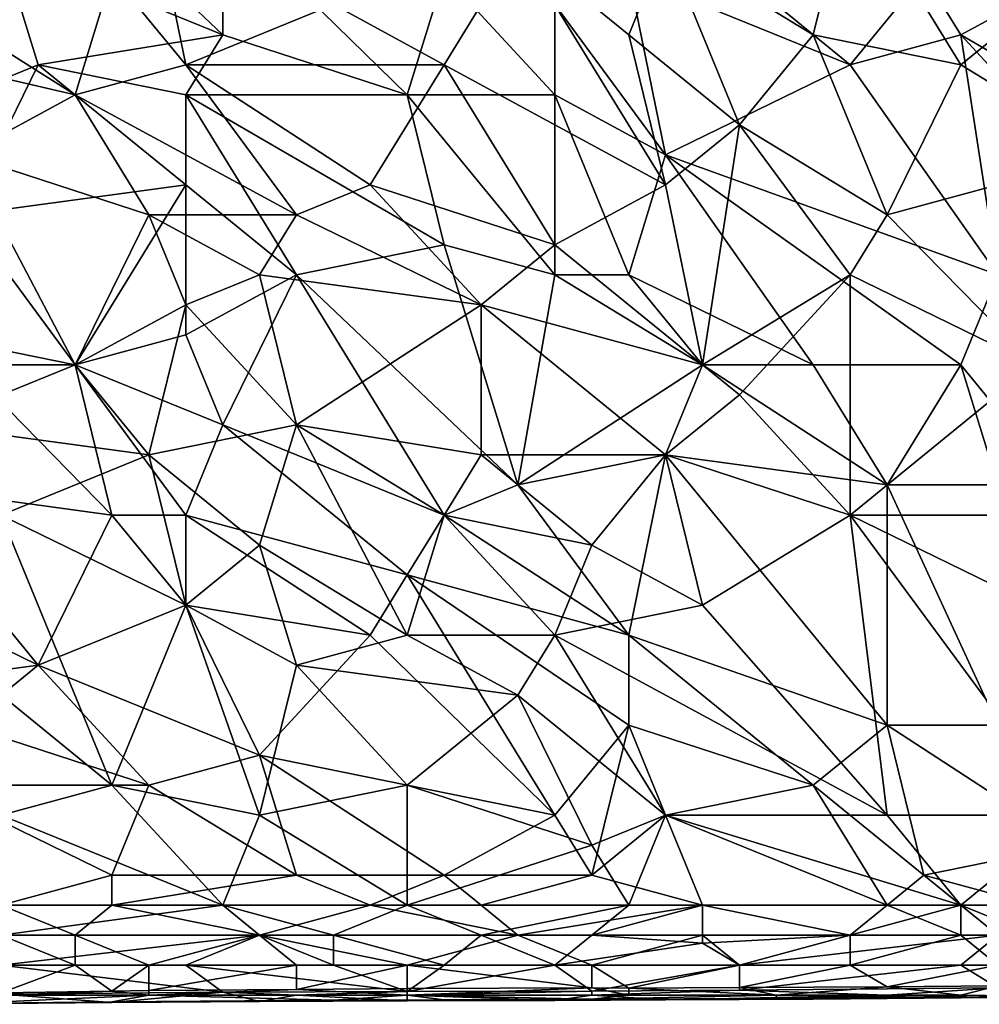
# Model space of a CAD drawing. Extents: x -0.7 to 0.7, y -0.35 to 0.35.
# Tile 108 of 226: x -0.09 to 0.01, y -0.35 to -0.25. Entities that reach past the tile are written whole.
import ezdxf

# ---------------------------------------------------------------- set-up
doc = ezdxf.new("R2010")
doc.units = 0

msp = doc.modelspace()

# ---------------------------------------------------------------- linework, layer by layer
for points in [[(-0.06488, -0.24963, 0.4371), (-0.06488, -0.2372, 0.4371), (-0.0878, -0.22788, 0.43711)], [(-0.0878, -0.24031, 0.43709), (-0.06488, -0.24963, 0.4371), (-0.0878, -0.22788, 0.43711)], [(-0.08016, -0.25585, 0.41241), (-0.11453, -0.23409, 0.4124), (-0.07634, -0.24342, 0.41241)], [(-0.10689, -0.24963, 0.4124), (-0.11453, -0.23409, 0.4124), (-0.08016, -0.25585, 0.41241)], [(-0.0687, -0.25274, 0.4124), (-0.07634, -0.24342, 0.41241), (-0.07252, -0.23409, 0.41241)], [(-0.0687, -0.25274, 0.4124), (-0.07252, -0.23409, 0.41241), (-0.05343, -0.24652, 0.4124)], [(-0.00379, -0.24963, 0.41245), (-0.01906, -0.24031, 0.41243), (0.00003, -0.23409, 0.41243)], [(0.01149, -0.25274, 0.41243), (-0.00379, -0.24963, 0.41245), (0.00003, -0.23409, 0.41243)], [(0.01149, -0.25274, 0.41243), (0.00003, -0.23409, 0.41243), (0.02294, -0.24342, 0.41243)], [(-0.04579, -0.25585, 0.43708), (-0.04197, -0.24342, 0.43709), (-0.06488, -0.2372, 0.4371)], [(-0.06488, -0.24963, 0.4371), (-0.04579, -0.25585, 0.43708), (-0.06488, -0.2372, 0.4371)], [(-0.09161, -0.25585, 0.43709), (-0.08398, -0.25274, 0.43711), (-0.0878, -0.24031, 0.43709)], [(-0.08398, -0.25274, 0.43711), (-0.06488, -0.24963, 0.4371), (-0.0878, -0.24031, 0.43709)], [(-0.04197, -0.25274, 0.41241), (-0.05343, -0.24652, 0.4124), (-0.03434, -0.24031, 0.41241)], [(-0.04197, -0.25274, 0.41241), (-0.03434, -0.24031, 0.41241), (-0.01906, -0.26517, 0.41244)], [(-0.02288, -0.24963, 0.41243), (-0.03434, -0.24031, 0.41241), (-0.01906, -0.24031, 0.41243)], [(-0.01906, -0.26517, 0.41244), (-0.03434, -0.24031, 0.41241), (-0.02288, -0.24963, 0.41243)], [(-0.02288, -0.24963, 0.41243), (-0.01906, -0.24031, 0.41243), (-0.01142, -0.25895, 0.41243)], [(-0.01142, -0.25895, 0.41243), (-0.01906, -0.24031, 0.41243), (-0.00379, -0.24963, 0.41245)], [(-0.08016, -0.25585, 0.41241), (-0.07634, -0.24342, 0.41241), (-0.0687, -0.25274, 0.4124)], [(-0.04579, -0.25585, 0.43708), (-0.03052, -0.25585, 0.4371), (-0.04197, -0.24342, 0.43709)], [(-0.04197, -0.24342, 0.43709), (-0.03052, -0.25585, 0.4371), (-0.03052, -0.24652, 0.4371)], [(-0.01906, -0.26206, 0.43707), (-0.02288, -0.24342, 0.43709), (-0.03052, -0.24652, 0.4371)], [(0.00003, -0.25274, 0.43707), (-0.00761, -0.24652, 0.43707), (-0.02288, -0.24342, 0.43709)], [(-0.01906, -0.26206, 0.43707), (0.00003, -0.25274, 0.43707), (-0.02288, -0.24342, 0.43709)], [(0.00003, -0.25274, 0.43707), (0.00767, -0.24342, 0.43709), (-0.00761, -0.24652, 0.43707)], [(0.00003, -0.25274, 0.43707), (0.01149, -0.24963, 0.43707), (0.00767, -0.24342, 0.43709)], [(0.01149, -0.24963, 0.43707), (0.02294, -0.24342, 0.43707), (0.00767, -0.24342, 0.43709)], [(0.02676, -0.26206, 0.41244), (0.01149, -0.25274, 0.41243), (0.02294, -0.24342, 0.41243)], [(0.03822, -0.26517, 0.43708), (0.02294, -0.24342, 0.43707), (0.01149, -0.24963, 0.43707)], [(-0.0687, -0.25274, 0.4124), (-0.05343, -0.24652, 0.4124), (-0.04197, -0.25274, 0.41241)], [(-0.01906, -0.26206, 0.43707), (-0.03052, -0.24652, 0.4371), (-0.03052, -0.25585, 0.4371)], [(-0.09161, -0.26206, 0.41241), (-0.10689, -0.24963, 0.4124), (-0.08016, -0.25585, 0.41241)], [(-0.08398, -0.25274, 0.43711), (-0.0687, -0.25585, 0.43711), (-0.06488, -0.24963, 0.4371)], [(-0.0687, -0.25585, 0.43711), (-0.04579, -0.25585, 0.43708), (-0.06488, -0.24963, 0.4371)], [(-0.01906, -0.26517, 0.41244), (-0.02288, -0.24963, 0.41243), (-0.01142, -0.25895, 0.41243)], [(0.00385, -0.26827, 0.41242), (-0.01142, -0.25895, 0.41243), (-0.00379, -0.24963, 0.41245)], [(0.00385, -0.26827, 0.41242), (-0.00379, -0.24963, 0.41245), (0.01149, -0.25274, 0.41243)], [(0.01531, -0.27449, 0.43708), (0.01149, -0.24963, 0.43707), (0.00003, -0.25274, 0.43707)], [(0.0344, -0.27449, 0.43707), (0.03822, -0.26517, 0.43708), (0.01149, -0.24963, 0.43707)], [(0.01531, -0.27449, 0.43708), (0.0344, -0.27449, 0.43707), (0.01149, -0.24963, 0.43707)], [(-0.09161, -0.26827, 0.43709), (-0.0687, -0.26517, 0.43709), (-0.08398, -0.25274, 0.43711)], [(-0.09161, -0.26827, 0.43709), (-0.08398, -0.25274, 0.43711), (-0.09161, -0.25585, 0.43709)], [(-0.0687, -0.26517, 0.43709), (-0.0687, -0.25585, 0.43711), (-0.08398, -0.25274, 0.43711)], [(-0.08016, -0.25585, 0.41241), (-0.0687, -0.25274, 0.4124), (-0.05725, -0.26827, 0.4124)], [(-0.05725, -0.26827, 0.4124), (-0.0687, -0.25274, 0.4124), (-0.04961, -0.26517, 0.41239)], [(-0.04961, -0.26517, 0.41239), (-0.0687, -0.25274, 0.4124), (-0.04197, -0.25274, 0.41241)], [(-0.03052, -0.27138, 0.41242), (-0.04961, -0.26517, 0.41239), (-0.04197, -0.25274, 0.41241)], [(-0.03052, -0.27138, 0.41242), (-0.04197, -0.25274, 0.41241), (-0.01906, -0.26517, 0.41244)], [(-0.01906, -0.26206, 0.43707), (0.01531, -0.27449, 0.43708), (0.00003, -0.25274, 0.43707)], [(0.00385, -0.26827, 0.41242), (0.01149, -0.25274, 0.41243), (0.02676, -0.26206, 0.41244)], [(-0.07252, -0.26827, 0.4124), (-0.09161, -0.26206, 0.41241), (-0.08016, -0.25585, 0.41241)], [(-0.07252, -0.26827, 0.4124), (-0.08016, -0.25585, 0.41241), (-0.05725, -0.26827, 0.4124)], [(-0.04197, -0.27138, 0.43707), (-0.04579, -0.25585, 0.43708), (-0.0687, -0.25585, 0.43711)], [(-0.05725, -0.27449, 0.43707), (-0.0687, -0.25585, 0.43711), (-0.0687, -0.26517, 0.43709)], [(-0.05725, -0.27449, 0.43707), (-0.04197, -0.27138, 0.43707), (-0.0687, -0.25585, 0.43711)], [(-0.03052, -0.27449, 0.43707), (-0.03052, -0.25585, 0.4371), (-0.04579, -0.25585, 0.43708)], [(-0.04197, -0.27138, 0.43707), (-0.03052, -0.27449, 0.43707), (-0.04579, -0.25585, 0.43708)], [(-0.02288, -0.27449, 0.43707), (-0.01906, -0.26206, 0.43707), (-0.03052, -0.25585, 0.4371)], [(-0.03052, -0.27449, 0.43707), (-0.02288, -0.27449, 0.43707), (-0.03052, -0.25585, 0.4371)], [(-0.01524, -0.28381, 0.4124), (-0.01906, -0.26517, 0.41244), (-0.01142, -0.25895, 0.41243)], [(0.00003, -0.27449, 0.41243), (-0.01524, -0.28381, 0.4124), (-0.01142, -0.25895, 0.41243)], [(0.00003, -0.27449, 0.41243), (-0.01142, -0.25895, 0.41243), (0.00385, -0.26827, 0.41242)], [(-0.11071, -0.2776, 0.4124), (-0.09161, -0.26206, 0.41241), (-0.08016, -0.28381, 0.41242)], [(-0.07252, -0.26827, 0.4124), (-0.08016, -0.28381, 0.41242), (-0.09161, -0.26206, 0.41241)], [(-0.02288, -0.27449, 0.43707), (-0.00379, -0.28381, 0.43706), (-0.01906, -0.26206, 0.43707)], [(0.01149, -0.28381, 0.43707), (0.01531, -0.27449, 0.43708), (-0.01906, -0.26206, 0.43707)], [(-0.00379, -0.28381, 0.43706), (0.01149, -0.28381, 0.43707), (-0.01906, -0.26206, 0.43707)], [(0.01912, -0.28381, 0.41241), (0.00385, -0.26827, 0.41242), (0.02676, -0.26206, 0.41244)], [(-0.08016, -0.28381, 0.43706), (-0.0687, -0.26517, 0.43709), (-0.09161, -0.26827, 0.43709)], [(-0.0687, -0.2807, 0.43708), (-0.0687, -0.26517, 0.43709), (-0.08016, -0.28381, 0.43706)], [(-0.0687, -0.2807, 0.43708), (-0.05725, -0.27449, 0.43707), (-0.0687, -0.26517, 0.43709)], [(-0.03815, -0.2776, 0.41242), (-0.05725, -0.26827, 0.4124), (-0.04961, -0.26517, 0.41239)], [(-0.03815, -0.2776, 0.41242), (-0.04961, -0.26517, 0.41239), (-0.03052, -0.27138, 0.41242)], [(-0.03052, -0.27138, 0.41242), (-0.01906, -0.26517, 0.41244), (-0.01524, -0.28381, 0.4124)], [(-0.09161, -0.28381, 0.43707), (-0.08016, -0.28381, 0.43706), (-0.09161, -0.26827, 0.43709)], [(-0.08016, -0.28381, 0.41242), (-0.07252, -0.26827, 0.4124), (-0.0687, -0.2776, 0.4124)], [(-0.06107, -0.27449, 0.41241), (-0.07252, -0.26827, 0.4124), (-0.05725, -0.26827, 0.4124)], [(-0.0687, -0.2776, 0.4124), (-0.07252, -0.26827, 0.4124), (-0.06107, -0.27449, 0.41241)], [(-0.06107, -0.27449, 0.41241), (-0.05725, -0.26827, 0.4124), (-0.03815, -0.2776, 0.41242)], [(0.00003, -0.27449, 0.41243), (0.00385, -0.26827, 0.41242), (0.01912, -0.28381, 0.41241)], [(-0.05725, -0.27449, 0.43707), (-0.03434, -0.29624, 0.43707), (-0.04197, -0.27138, 0.43707)], [(-0.03434, -0.29624, 0.43707), (-0.03052, -0.27449, 0.43707), (-0.04197, -0.27138, 0.43707)], [(-0.03815, -0.2776, 0.41242), (-0.03052, -0.27138, 0.41242), (-0.01524, -0.28381, 0.4124)], [(-0.05725, -0.29003, 0.41242), (-0.0687, -0.2776, 0.4124), (-0.06107, -0.27449, 0.41241)], [(-0.06488, -0.29003, 0.43708), (-0.05725, -0.27449, 0.43707), (-0.0687, -0.2807, 0.43708)], [(-0.06488, -0.29003, 0.43708), (-0.04197, -0.29935, 0.43707), (-0.05725, -0.27449, 0.43707)], [(-0.05725, -0.29003, 0.41242), (-0.06107, -0.27449, 0.41241), (-0.03815, -0.2776, 0.41242)], [(-0.03434, -0.29624, 0.43707), (-0.05725, -0.27449, 0.43707), (-0.04197, -0.29935, 0.43707)], [(-0.03434, -0.29624, 0.43707), (-0.01524, -0.28381, 0.43708), (-0.03052, -0.27449, 0.43707)], [(-0.01524, -0.28381, 0.43708), (-0.02288, -0.27449, 0.43707), (-0.03052, -0.27449, 0.43707)], [(-0.01524, -0.28381, 0.43708), (-0.00379, -0.28381, 0.43706), (-0.02288, -0.27449, 0.43707)], [(-0.01142, -0.28692, 0.4124), (-0.01524, -0.28381, 0.4124), (0.00003, -0.27449, 0.41243)], [(0.00003, -0.29935, 0.41239), (-0.01142, -0.28692, 0.4124), (0.00003, -0.27449, 0.41243)], [(0.00003, -0.29935, 0.41239), (0.00003, -0.27449, 0.41243), (0.01912, -0.28381, 0.41241)], [(0.01149, -0.28381, 0.43707), (0.01912, -0.29313, 0.43707), (0.01531, -0.27449, 0.43708)], [(-0.09543, -0.29003, 0.41239), (-0.11071, -0.2776, 0.4124), (-0.08016, -0.28381, 0.41242)], [(-0.07252, -0.29313, 0.41241), (-0.08016, -0.28381, 0.41242), (-0.0687, -0.2776, 0.4124)], [(-0.07252, -0.29313, 0.41241), (-0.0687, -0.2776, 0.4124), (-0.05725, -0.29003, 0.41242)], [(-0.05725, -0.29003, 0.41242), (-0.03815, -0.2776, 0.41242), (-0.03815, -0.29313, 0.41241)], [(-0.01906, -0.29313, 0.4124), (-0.03815, -0.2776, 0.41242), (-0.01524, -0.28381, 0.4124)], [(-0.03815, -0.29313, 0.41241), (-0.03815, -0.2776, 0.41242), (-0.01906, -0.29313, 0.4124)], [(-0.06488, -0.29003, 0.43708), (-0.0687, -0.2807, 0.43708), (-0.08016, -0.28381, 0.43706)], [(-0.07634, -0.29935, 0.43707), (-0.09161, -0.28381, 0.43707), (-0.09925, -0.29624, 0.4371)], [(-0.07252, -0.29313, 0.41241), (-0.09543, -0.29003, 0.41239), (-0.08016, -0.28381, 0.41242)], [(-0.07634, -0.29935, 0.43707), (-0.08016, -0.28381, 0.43706), (-0.09161, -0.28381, 0.43707)], [(-0.0687, -0.29935, 0.43707), (-0.06488, -0.29003, 0.43708), (-0.08016, -0.28381, 0.43706)], [(-0.0687, -0.29935, 0.43707), (-0.08016, -0.28381, 0.43706), (-0.07634, -0.29935, 0.43707)], [(-0.03434, -0.29624, 0.43707), (-0.01906, -0.29313, 0.43708), (-0.01524, -0.28381, 0.43708)], [(-0.01906, -0.29313, 0.4124), (-0.01524, -0.28381, 0.4124), (-0.01142, -0.28692, 0.4124)], [(-0.01906, -0.29313, 0.43708), (0.00385, -0.29624, 0.43709), (-0.01524, -0.28381, 0.43708)], [(0.00385, -0.29624, 0.43709), (-0.00379, -0.28381, 0.43706), (-0.01524, -0.28381, 0.43708)], [(0.00385, -0.29624, 0.43709), (0.01149, -0.28381, 0.43707), (-0.00379, -0.28381, 0.43706)], [(0.00003, -0.29935, 0.41239), (0.01912, -0.28381, 0.41241), (0.03058, -0.29935, 0.4124)], [(0.01531, -0.29624, 0.43708), (0.01149, -0.28381, 0.43707), (0.00385, -0.29624, 0.43709)], [(0.01531, -0.29624, 0.43708), (0.01912, -0.29313, 0.43707), (0.01149, -0.28381, 0.43707)], [(0.00003, -0.29935, 0.41239), (-0.01906, -0.29313, 0.4124), (-0.01142, -0.28692, 0.4124)], [(-0.0878, -0.29935, 0.41241), (-0.09543, -0.29003, 0.41239), (-0.07252, -0.29313, 0.41241)], [(-0.07252, -0.29313, 0.41241), (-0.05725, -0.29003, 0.41242), (-0.06107, -0.30246, 0.41238)], [(-0.0687, -0.29935, 0.43707), (-0.04579, -0.30556, 0.43709), (-0.06488, -0.29003, 0.43708)], [(-0.04579, -0.30556, 0.43709), (-0.04197, -0.29935, 0.43707), (-0.06488, -0.29003, 0.43708)], [(-0.06107, -0.30246, 0.41238), (-0.05725, -0.29003, 0.41242), (-0.04579, -0.31178, 0.41237)], [(-0.04197, -0.29935, 0.41238), (-0.05725, -0.29003, 0.41242), (-0.03815, -0.29313, 0.41241)], [(-0.04579, -0.31178, 0.41237), (-0.05725, -0.29003, 0.41242), (-0.04197, -0.29935, 0.41238)], [(-0.0878, -0.29935, 0.41241), (-0.07252, -0.29313, 0.41241), (-0.0687, -0.30867, 0.41237)], [(-0.0687, -0.30867, 0.41237), (-0.07252, -0.29313, 0.41241), (-0.06107, -0.30246, 0.41238)], [(-0.04197, -0.29935, 0.41238), (-0.03815, -0.29313, 0.41241), (-0.0267, -0.30246, 0.41238)], [(-0.0267, -0.30246, 0.41238), (-0.03815, -0.29313, 0.41241), (-0.01906, -0.29313, 0.4124)], [(-0.02288, -0.31178, 0.43708), (-0.01906, -0.29313, 0.43708), (-0.03434, -0.29624, 0.43707)], [(-0.01524, -0.30867, 0.41238), (-0.0267, -0.30246, 0.41238), (-0.01906, -0.29313, 0.4124)], [(-0.02288, -0.31178, 0.43708), (0.00385, -0.3211, 0.4371), (-0.01906, -0.29313, 0.43708)], [(0.00385, -0.3211, 0.4371), (0.00385, -0.29624, 0.43709), (-0.01906, -0.29313, 0.43708)], [(-0.01524, -0.30867, 0.41238), (-0.01906, -0.29313, 0.4124), (0.00003, -0.29935, 0.41239)], [(-0.10307, -0.30556, 0.43707), (-0.08398, -0.31488, 0.43707), (-0.09925, -0.29624, 0.4371)], [(-0.09925, -0.29624, 0.4371), (-0.08398, -0.31488, 0.43707), (-0.07634, -0.29935, 0.43707)], [(-0.02288, -0.31178, 0.43708), (-0.03434, -0.29624, 0.43707), (-0.04197, -0.29935, 0.43707)], [(0.01531, -0.3211, 0.43711), (0.01531, -0.29624, 0.43708), (0.00385, -0.29624, 0.43709)], [(0.00385, -0.3211, 0.4371), (0.01531, -0.3211, 0.43711), (0.00385, -0.29624, 0.43709)], [(-0.07634, -0.32731, 0.41232), (-0.09161, -0.31488, 0.41236), (-0.0878, -0.29935, 0.41241)], [(-0.07634, -0.32731, 0.41232), (-0.0878, -0.29935, 0.41241), (-0.0687, -0.30867, 0.41237)], [(-0.08398, -0.31488, 0.43707), (-0.0687, -0.30867, 0.43709), (-0.07634, -0.29935, 0.43707)], [(-0.0687, -0.30867, 0.43709), (-0.0687, -0.29935, 0.43707), (-0.07634, -0.29935, 0.43707)], [(-0.04961, -0.31178, 0.43708), (-0.04579, -0.30556, 0.43709), (-0.0687, -0.29935, 0.43707)], [(-0.04961, -0.31178, 0.43708), (-0.0687, -0.29935, 0.43707), (-0.0687, -0.30867, 0.43709)], [(-0.03052, -0.31178, 0.41239), (-0.04579, -0.31178, 0.41237), (-0.04197, -0.29935, 0.41238)], [(-0.04579, -0.30556, 0.43709), (-0.02288, -0.31178, 0.43708), (-0.04197, -0.29935, 0.43707)], [(-0.03052, -0.31178, 0.41239), (-0.04197, -0.29935, 0.41238), (-0.0267, -0.30246, 0.41238)], [(0.00385, -0.33042, 0.41235), (-0.01524, -0.30867, 0.41238), (0.00003, -0.29935, 0.41239)], [(0.01912, -0.30867, 0.41239), (0.00003, -0.29935, 0.41239), (0.03058, -0.29935, 0.4124)], [(0.02294, -0.33042, 0.41235), (0.00003, -0.29935, 0.41239), (0.01912, -0.30867, 0.41239)], [(0.02294, -0.33042, 0.41235), (0.00385, -0.33042, 0.41235), (0.00003, -0.29935, 0.41239)], [(-0.05725, -0.31488, 0.41236), (-0.0687, -0.30867, 0.41237), (-0.06107, -0.30246, 0.41238)], [(-0.05725, -0.31488, 0.41236), (-0.06107, -0.30246, 0.41238), (-0.04579, -0.31178, 0.41237)], [(-0.03052, -0.31178, 0.41239), (-0.0267, -0.30246, 0.41238), (-0.01524, -0.30867, 0.41238)], [(-0.10689, -0.31799, 0.43707), (-0.08398, -0.31488, 0.43707), (-0.10307, -0.30556, 0.43707)], [(-0.03052, -0.33042, 0.43708), (-0.04579, -0.30556, 0.43709), (-0.04961, -0.31178, 0.43708)], [(-0.02288, -0.3211, 0.43709), (-0.02288, -0.31178, 0.43708), (-0.04579, -0.30556, 0.43709)], [(-0.03052, -0.33042, 0.43708), (-0.02288, -0.3211, 0.43709), (-0.04579, -0.30556, 0.43709)], [(-0.06107, -0.32421, 0.43709), (-0.0687, -0.30867, 0.43709), (-0.08398, -0.31488, 0.43707)], [(-0.07634, -0.32731, 0.41232), (-0.0687, -0.30867, 0.41237), (-0.06107, -0.33042, 0.41232)], [(-0.06107, -0.33042, 0.41232), (-0.0687, -0.30867, 0.41237), (-0.05725, -0.31488, 0.41236)], [(-0.06107, -0.32421, 0.43709), (-0.04961, -0.31178, 0.43708), (-0.0687, -0.30867, 0.43709)], [(-0.03052, -0.31178, 0.41239), (-0.01524, -0.30867, 0.41238), (0.00385, -0.33042, 0.41235)], [(-0.06107, -0.32421, 0.43709), (-0.03052, -0.33042, 0.43708), (-0.04961, -0.31178, 0.43708)], [(-0.05725, -0.31488, 0.41236), (-0.04579, -0.31178, 0.41237), (-0.03434, -0.31799, 0.41236)], [(-0.03434, -0.31799, 0.41236), (-0.04579, -0.31178, 0.41237), (-0.03052, -0.31178, 0.41239)], [(-0.03434, -0.31799, 0.41236), (-0.03052, -0.31178, 0.41239), (-0.01906, -0.33042, 0.41235)], [(-0.01906, -0.33042, 0.41235), (-0.03052, -0.31178, 0.41239), (0.00385, -0.33042, 0.41235)], [(-0.00379, -0.32731, 0.43712), (0.00385, -0.3211, 0.4371), (-0.02288, -0.31178, 0.43708)], [(-0.02288, -0.3211, 0.43709), (-0.00379, -0.32731, 0.43712), (-0.02288, -0.31178, 0.43708)], [(-0.10689, -0.31799, 0.43707), (-0.09161, -0.3211, 0.43709), (-0.08398, -0.31488, 0.43707)], [(-0.09161, -0.3211, 0.43709), (-0.07252, -0.32731, 0.43708), (-0.08398, -0.31488, 0.43707)], [(-0.0878, -0.33042, 0.41232), (-0.09161, -0.31488, 0.41236), (-0.07634, -0.32731, 0.41232)], [(-0.07252, -0.32731, 0.43708), (-0.06107, -0.32421, 0.43709), (-0.08398, -0.31488, 0.43707)], [(-0.06107, -0.33042, 0.41232), (-0.05725, -0.31488, 0.41236), (-0.04579, -0.32731, 0.41233)], [(-0.04579, -0.32731, 0.41233), (-0.05725, -0.31488, 0.41236), (-0.03434, -0.31799, 0.41236)], [(-0.04579, -0.32731, 0.41233), (-0.03434, -0.31799, 0.41236), (-0.0267, -0.33353, 0.4123)], [(-0.0267, -0.33353, 0.4123), (-0.03434, -0.31799, 0.41236), (-0.01906, -0.33042, 0.41235)], [(-0.09543, -0.32731, 0.43707), (-0.07252, -0.32731, 0.43708), (-0.09161, -0.3211, 0.43709)], [(-0.0267, -0.33664, 0.43711), (-0.02288, -0.3211, 0.43709), (-0.03052, -0.33042, 0.43708)], [(-0.0267, -0.33664, 0.43711), (-0.01906, -0.33042, 0.43712), (-0.02288, -0.3211, 0.43709)], [(-0.02288, -0.3211, 0.43709), (-0.01906, -0.33042, 0.43712), (-0.00379, -0.32731, 0.43712)], [(-0.00379, -0.32731, 0.43712), (0.00767, -0.33664, 0.43712), (0.00385, -0.3211, 0.4371)], [(0.00385, -0.3211, 0.4371), (0.02294, -0.33353, 0.43712), (0.01531, -0.3211, 0.43711)], [(0.00767, -0.33664, 0.43712), (0.02294, -0.33353, 0.43712), (0.00385, -0.3211, 0.4371)], [(-0.07252, -0.32731, 0.43708), (-0.05725, -0.33664, 0.43711), (-0.06107, -0.32421, 0.43709)], [(-0.04197, -0.33664, 0.4371), (-0.03052, -0.33042, 0.43708), (-0.06107, -0.32421, 0.43709)], [(-0.05725, -0.33664, 0.43711), (-0.04197, -0.33664, 0.4371), (-0.06107, -0.32421, 0.43709)], [(-0.07634, -0.33664, 0.43712), (-0.07252, -0.32731, 0.43708), (-0.09543, -0.32731, 0.43707)], [(-0.0878, -0.33974, 0.43713), (-0.07634, -0.33664, 0.43712), (-0.09543, -0.32731, 0.43707)], [(-0.06488, -0.33974, 0.41221), (-0.0878, -0.33042, 0.41232), (-0.07634, -0.32731, 0.41232)], [(-0.06488, -0.33974, 0.41221), (-0.07634, -0.32731, 0.41232), (-0.06107, -0.33042, 0.41232)], [(-0.07634, -0.33664, 0.43712), (-0.05725, -0.33664, 0.43711), (-0.07252, -0.32731, 0.43708)], [(-0.04579, -0.33974, 0.4122), (-0.06107, -0.33042, 0.41232), (-0.04579, -0.32731, 0.41233)], [(-0.04579, -0.33974, 0.4122), (-0.04579, -0.32731, 0.41233), (-0.0267, -0.33353, 0.4123)], [(0.00385, -0.33974, 0.43708), (-0.00379, -0.32731, 0.43712), (-0.01906, -0.33042, 0.43712)], [(0.00385, -0.33974, 0.43708), (0.00767, -0.33664, 0.43712), (-0.00379, -0.32731, 0.43712)], [(-0.0878, -0.33974, 0.41219), (-0.0878, -0.33042, 0.41232), (-0.06488, -0.33974, 0.41221)], [(-0.06488, -0.33974, 0.41221), (-0.06107, -0.33042, 0.41232), (-0.04579, -0.33974, 0.4122)], [(-0.0267, -0.33664, 0.43711), (-0.03052, -0.33042, 0.43708), (-0.04197, -0.33664, 0.4371)], [(-0.02288, -0.33974, 0.41218), (-0.0267, -0.33353, 0.4123), (-0.01906, -0.33042, 0.41235)], [(-0.01524, -0.33974, 0.43708), (-0.01906, -0.33042, 0.43712), (-0.0267, -0.33664, 0.43711)], [(-0.01524, -0.33974, 0.41219), (-0.02288, -0.33974, 0.41218), (-0.01906, -0.33042, 0.41235)], [(0.01149, -0.33974, 0.41222), (-0.01906, -0.33042, 0.41235), (0.00385, -0.33042, 0.41235)], [(-0.01524, -0.33974, 0.43708), (0.00385, -0.33974, 0.43708), (-0.01906, -0.33042, 0.43712)], [(-0.01524, -0.33974, 0.41219), (-0.01906, -0.33042, 0.41235), (0.01149, -0.33974, 0.41222)], [(0.01149, -0.33974, 0.41222), (0.00385, -0.33042, 0.41235), (0.02294, -0.33042, 0.41235)], [(0.01149, -0.33974, 0.41222), (0.02294, -0.33042, 0.41235), (0.01912, -0.33974, 0.41224)], [(-0.02288, -0.33974, 0.41218), (-0.04579, -0.33974, 0.4122), (-0.0267, -0.33353, 0.4123)], [(0.01912, -0.33974, 0.43709), (0.02294, -0.33353, 0.43712), (0.00767, -0.33664, 0.43712)], [(-0.07634, -0.33974, 0.4371), (-0.07634, -0.33664, 0.43712), (-0.0878, -0.33974, 0.43713)], [(-0.07634, -0.33974, 0.4371), (-0.04961, -0.33974, 0.43709), (-0.05725, -0.33664, 0.43711)], [(-0.07634, -0.33974, 0.4371), (-0.05725, -0.33664, 0.43711), (-0.07634, -0.33664, 0.43712)], [(-0.04961, -0.33974, 0.43709), (-0.04197, -0.33664, 0.4371), (-0.05725, -0.33664, 0.43711)], [(-0.04961, -0.33974, 0.43709), (-0.03815, -0.33974, 0.4371), (-0.04197, -0.33664, 0.4371)], [(-0.03815, -0.33974, 0.4371), (-0.0267, -0.33664, 0.43711), (-0.04197, -0.33664, 0.4371)], [(-0.03815, -0.33974, 0.4371), (-0.01524, -0.33974, 0.43708), (-0.0267, -0.33664, 0.43711)], [(0.01149, -0.33974, 0.43708), (0.00767, -0.33664, 0.43712), (0.00385, -0.33974, 0.43708)], [(0.01149, -0.33974, 0.43708), (0.01912, -0.33974, 0.43709), (0.00767, -0.33664, 0.43712)], [(-0.0878, -0.34285, 0.41222), (-0.06488, -0.33974, 0.41221), (-0.06107, -0.34285, 0.41225)], [(-0.0878, -0.34285, 0.41222), (-0.0878, -0.33974, 0.41219), (-0.06488, -0.33974, 0.41221)], [(-0.08016, -0.34285, 0.43695), (-0.07634, -0.33974, 0.4371), (-0.0878, -0.33974, 0.43713)], [(-0.0878, -0.34285, 0.43702), (-0.08016, -0.34285, 0.43695), (-0.0878, -0.33974, 0.43713)], [(-0.08016, -0.34285, 0.43695), (-0.06107, -0.34285, 0.43695), (-0.07634, -0.33974, 0.4371)], [(-0.06107, -0.34285, 0.43695), (-0.04961, -0.33974, 0.43709), (-0.07634, -0.33974, 0.4371)], [(-0.05343, -0.34285, 0.41221), (-0.06488, -0.33974, 0.41221), (-0.04579, -0.33974, 0.4122)], [(-0.06107, -0.34285, 0.41225), (-0.06488, -0.33974, 0.41221), (-0.05343, -0.34285, 0.41221)], [(-0.06107, -0.34285, 0.43695), (-0.03434, -0.34285, 0.43692), (-0.04961, -0.33974, 0.43709)], [(-0.05343, -0.34285, 0.41221), (-0.04579, -0.33974, 0.4122), (-0.03815, -0.34285, 0.41219)], [(-0.03434, -0.34285, 0.43692), (-0.03815, -0.33974, 0.4371), (-0.04961, -0.33974, 0.43709)], [(-0.03815, -0.34285, 0.41219), (-0.04579, -0.33974, 0.4122), (-0.02288, -0.33974, 0.41218)], [(-0.03434, -0.34285, 0.43692), (-0.01524, -0.33974, 0.43708), (-0.03815, -0.33974, 0.4371)], [(-0.03815, -0.34285, 0.41219), (-0.02288, -0.33974, 0.41218), (-0.0267, -0.34285, 0.41218)], [(-0.03434, -0.34285, 0.43692), (-0.01524, -0.34285, 0.43689), (-0.01524, -0.33974, 0.43708)], [(-0.0267, -0.34285, 0.41218), (-0.02288, -0.33974, 0.41218), (-0.01524, -0.33974, 0.41219)], [(-0.0267, -0.34285, 0.41218), (-0.01524, -0.33974, 0.41219), (-0.01524, -0.34285, 0.41219)], [(-0.01524, -0.33974, 0.43708), (0.00003, -0.34285, 0.43687), (0.00385, -0.33974, 0.43708)], [(0.00003, -0.34285, 0.41225), (-0.01524, -0.33974, 0.41219), (0.01149, -0.33974, 0.41222)], [(-0.01524, -0.34285, 0.43689), (0.00003, -0.34285, 0.43687), (-0.01524, -0.33974, 0.43708)], [(-0.01524, -0.34285, 0.41219), (-0.01524, -0.33974, 0.41219), (0.00003, -0.34285, 0.41225)], [(0.00003, -0.34285, 0.41225), (0.01149, -0.33974, 0.41222), (0.01531, -0.34285, 0.41226)], [(0.00003, -0.34285, 0.43687), (0.01149, -0.34285, 0.43686), (0.00385, -0.33974, 0.43708)], [(0.00385, -0.33974, 0.43708), (0.01149, -0.34285, 0.43686), (0.01149, -0.33974, 0.43708)], [(0.01149, -0.33974, 0.43708), (0.01912, -0.34285, 0.43686), (0.01912, -0.33974, 0.43709)], [(0.01149, -0.34285, 0.43686), (0.01912, -0.34285, 0.43686), (0.01149, -0.33974, 0.43708)], [(0.01531, -0.34285, 0.41226), (0.01149, -0.33974, 0.41222), (0.01912, -0.33974, 0.41224)], [(-0.08016, -0.34596, 0.43589), (-0.0878, -0.34285, 0.43702), (-0.09161, -0.34596, 0.43603)], [(-0.0878, -0.34285, 0.41222), (-0.06107, -0.34285, 0.41225), (-0.0878, -0.34596, 0.41312)], [(-0.0878, -0.34596, 0.41312), (-0.06107, -0.34285, 0.41225), (-0.0687, -0.34596, 0.41325)], [(-0.0878, -0.34285, 0.43702), (-0.08016, -0.34596, 0.43589), (-0.08016, -0.34285, 0.43695)], [(-0.06107, -0.34285, 0.43695), (-0.08016, -0.34285, 0.43695), (-0.07252, -0.34596, 0.43583)], [(-0.07252, -0.34596, 0.43583), (-0.08016, -0.34285, 0.43695), (-0.08016, -0.34596, 0.43589)], [(-0.05725, -0.34596, 0.43574), (-0.06107, -0.34285, 0.43695), (-0.07252, -0.34596, 0.43583)], [(-0.06107, -0.34285, 0.41225), (-0.05343, -0.34596, 0.41328), (-0.0687, -0.34596, 0.41325)], [(-0.04579, -0.34596, 0.43567), (-0.06107, -0.34285, 0.43695), (-0.05725, -0.34596, 0.43574)], [(-0.05343, -0.34285, 0.41221), (-0.05343, -0.34596, 0.41328), (-0.06107, -0.34285, 0.41225)], [(-0.03434, -0.34285, 0.43692), (-0.06107, -0.34285, 0.43695), (-0.04579, -0.34596, 0.43567)], [(-0.03815, -0.34285, 0.41219), (-0.04197, -0.34596, 0.41329), (-0.05343, -0.34285, 0.41221)], [(-0.04197, -0.34596, 0.41329), (-0.05343, -0.34596, 0.41328), (-0.05343, -0.34285, 0.41221)], [(-0.0267, -0.34596, 0.43564), (-0.03434, -0.34285, 0.43692), (-0.04579, -0.34596, 0.43567)], [(-0.03052, -0.34596, 0.41326), (-0.04197, -0.34596, 0.41329), (-0.03815, -0.34285, 0.41219)], [(-0.0267, -0.34285, 0.41218), (-0.03052, -0.34596, 0.41326), (-0.03815, -0.34285, 0.41219)], [(-0.03434, -0.34285, 0.43692), (-0.0267, -0.34596, 0.43564), (-0.01524, -0.34285, 0.43689)], [(-0.01524, -0.34366, 0.41246), (-0.03052, -0.34596, 0.41326), (-0.0267, -0.34285, 0.41218)], [(-0.0267, -0.34596, 0.43564), (-0.01142, -0.34596, 0.43562), (-0.01524, -0.34285, 0.43689)], [(-0.01524, -0.34285, 0.41219), (-0.01524, -0.34366, 0.41246), (-0.0267, -0.34285, 0.41218)], [(-0.01142, -0.34596, 0.41343), (-0.01524, -0.34366, 0.41246), (0.00003, -0.34285, 0.41225)], [(-0.01142, -0.34596, 0.43562), (0.00003, -0.34285, 0.43687), (-0.01524, -0.34285, 0.43689)], [(0.00003, -0.34285, 0.41225), (-0.01524, -0.34366, 0.41246), (-0.01524, -0.34285, 0.41219)], [(0.01531, -0.34285, 0.41226), (-0.01142, -0.34596, 0.41343), (0.00003, -0.34285, 0.41225)], [(-0.01142, -0.34596, 0.43562), (0.00003, -0.34596, 0.43558), (0.00003, -0.34285, 0.43687)], [(-0.01142, -0.34596, 0.41343), (0.01531, -0.34285, 0.41226), (0.01149, -0.34596, 0.4136)], [(0.00003, -0.34596, 0.43558), (0.01531, -0.34596, 0.43544), (0.01149, -0.34285, 0.43686)], [(0.00003, -0.34596, 0.43558), (0.01149, -0.34285, 0.43686), (0.00003, -0.34285, 0.43687)], [(0.01531, -0.34596, 0.43544), (0.01912, -0.34285, 0.43686), (0.01149, -0.34285, 0.43686)], [(0.01531, -0.34285, 0.41226), (0.02676, -0.34596, 0.41372), (0.01149, -0.34596, 0.4136)], [(-0.03052, -0.34596, 0.41326), (-0.01524, -0.34366, 0.41246), (-0.01142, -0.34596, 0.41343)], [(-0.09161, -0.34596, 0.43603), (-0.0878, -0.34881, 0.43203), (-0.08016, -0.34596, 0.43589)], [(-0.06488, -0.34874, 0.41736), (-0.0878, -0.34896, 0.41736), (-0.0878, -0.34596, 0.41312)], [(-0.0878, -0.34881, 0.43203), (-0.07634, -0.34865, 0.43203), (-0.08016, -0.34596, 0.43589)], [(-0.0687, -0.34596, 0.41325), (-0.06488, -0.34874, 0.41736), (-0.0878, -0.34596, 0.41312)], [(-0.08016, -0.34596, 0.43589), (-0.07634, -0.34865, 0.43203), (-0.07252, -0.34596, 0.43583)], [(-0.07634, -0.34865, 0.43203), (-0.07252, -0.34858, 0.43203), (-0.07252, -0.34596, 0.43583)], [(-0.07252, -0.34596, 0.43583), (-0.07252, -0.34858, 0.43203), (-0.05725, -0.34596, 0.43574)], [(-0.07252, -0.34858, 0.43203), (-0.05725, -0.34847, 0.43203), (-0.05725, -0.34596, 0.43574)], [(-0.05343, -0.34596, 0.41328), (-0.04579, -0.34866, 0.41736), (-0.0687, -0.34596, 0.41325)], [(-0.04579, -0.34866, 0.41736), (-0.06488, -0.34874, 0.41736), (-0.0687, -0.34596, 0.41325)], [(-0.05725, -0.34596, 0.43574), (-0.05725, -0.34847, 0.43203), (-0.04579, -0.34596, 0.43567)], [(-0.05725, -0.34847, 0.43203), (-0.04579, -0.34836, 0.43203), (-0.04579, -0.34596, 0.43567)], [(-0.04197, -0.34596, 0.41329), (-0.04579, -0.34866, 0.41736), (-0.05343, -0.34596, 0.41328)], [(-0.0267, -0.34865, 0.41736), (-0.04579, -0.34866, 0.41736), (-0.03052, -0.34596, 0.41326)], [(-0.04579, -0.34596, 0.43567), (-0.0267, -0.34831, 0.43203), (-0.0267, -0.34596, 0.43564)], [(-0.04579, -0.34836, 0.43203), (-0.0267, -0.34831, 0.43203), (-0.04579, -0.34596, 0.43567)], [(-0.03052, -0.34596, 0.41326), (-0.04579, -0.34866, 0.41736), (-0.04197, -0.34596, 0.41329)], [(-0.01142, -0.34596, 0.41343), (-0.0267, -0.34865, 0.41736), (-0.03052, -0.34596, 0.41326)], [(-0.01142, -0.34852, 0.41736), (-0.0267, -0.34865, 0.41736), (-0.01142, -0.34596, 0.41343)], [(-0.0267, -0.34831, 0.43203), (-0.02288, -0.34832, 0.43203), (-0.0267, -0.34596, 0.43564)], [(-0.0267, -0.34596, 0.43564), (-0.02288, -0.34832, 0.43203), (-0.01142, -0.34596, 0.43562)], [(-0.02288, -0.34832, 0.43203), (-0.01142, -0.34826, 0.43203), (-0.01142, -0.34596, 0.43562)], [(0.01531, -0.34828, 0.41736), (-0.01142, -0.34852, 0.41736), (0.01149, -0.34596, 0.4136)], [(-0.01142, -0.34826, 0.43203), (0.00385, -0.34818, 0.43203), (0.00003, -0.34596, 0.43558)], [(0.01149, -0.34596, 0.4136), (-0.01142, -0.34852, 0.41736), (-0.01142, -0.34596, 0.41343)], [(-0.01142, -0.34596, 0.43562), (-0.01142, -0.34826, 0.43203), (0.00003, -0.34596, 0.43558)], [(0.00003, -0.34596, 0.43558), (0.00385, -0.34818, 0.43203), (0.01531, -0.34596, 0.43544)], [(0.00385, -0.34818, 0.43203), (0.01531, -0.34809, 0.43203), (0.01531, -0.34596, 0.43544)], [(0.02676, -0.34596, 0.41372), (0.01531, -0.34828, 0.41736), (0.01149, -0.34596, 0.4136)], [(-0.04579, -0.34906, 0.4293), (-0.05725, -0.34847, 0.43203), (-0.07252, -0.34906, 0.43024)], [(-0.05725, -0.34847, 0.43203), (-0.07252, -0.34858, 0.43203), (-0.07252, -0.34906, 0.43024)], [(-0.04579, -0.34836, 0.43203), (-0.05725, -0.34847, 0.43203), (-0.04579, -0.34906, 0.4293)], [(-0.02288, -0.34906, 0.42904), (-0.0267, -0.34831, 0.43203), (-0.04579, -0.34906, 0.4293)], [(-0.0267, -0.34831, 0.43203), (-0.04579, -0.34836, 0.43203), (-0.04579, -0.34906, 0.4293)], [(-0.02288, -0.34832, 0.43203), (-0.0267, -0.34831, 0.43203), (-0.02288, -0.34906, 0.42904)], [(-0.0267, -0.34865, 0.41736), (-0.01142, -0.34852, 0.41736), (-0.0267, -0.34906, 0.41926)], [(-0.0267, -0.34906, 0.41926), (-0.01142, -0.34852, 0.41736), (0.00385, -0.34906, 0.42032)], [(-0.01142, -0.34826, 0.43203), (-0.02288, -0.34832, 0.43203), (-0.00761, -0.34906, 0.42877)], [(-0.00761, -0.34906, 0.42877), (-0.02288, -0.34832, 0.43203), (-0.02288, -0.34906, 0.42904)], [(0.00385, -0.34818, 0.43203), (-0.01142, -0.34826, 0.43203), (-0.00761, -0.34906, 0.42877)], [(-0.01142, -0.34852, 0.41736), (0.01531, -0.34828, 0.41736), (0.00385, -0.34906, 0.42032)], [(0.01149, -0.34906, 0.4282), (0.00385, -0.34818, 0.43203), (-0.00761, -0.34906, 0.42877)], [(0.01531, -0.34809, 0.43203), (0.00385, -0.34818, 0.43203), (0.01149, -0.34906, 0.4282)], [(0.00385, -0.34906, 0.42032), (0.01531, -0.34828, 0.41736), (0.01531, -0.3493, 0.42225)], [(0.01149, -0.34906, 0.4282), (0.01912, -0.34917, 0.42714), (0.01531, -0.34809, 0.43203)], [(-0.07634, -0.34983, 0.42225), (-0.09543, -0.35, 0.42225), (-0.0878, -0.34896, 0.41736)], [(-0.0878, -0.34906, 0.43108), (-0.09161, -0.34993, 0.42714), (-0.07252, -0.34906, 0.43024)], [(-0.09161, -0.34993, 0.42714), (-0.07634, -0.34975, 0.42714), (-0.07252, -0.34906, 0.43024)], [(-0.07634, -0.34865, 0.43203), (-0.0878, -0.34881, 0.43203), (-0.0878, -0.34906, 0.43108)], [(-0.07252, -0.34906, 0.43024), (-0.07634, -0.34865, 0.43203), (-0.0878, -0.34906, 0.43108)], [(-0.0878, -0.34896, 0.41736), (-0.06488, -0.34874, 0.41736), (-0.07634, -0.34983, 0.42225)], [(-0.07252, -0.34858, 0.43203), (-0.07634, -0.34865, 0.43203), (-0.07252, -0.34906, 0.43024)], [(-0.07634, -0.34983, 0.42225), (-0.06488, -0.34874, 0.41736), (-0.06107, -0.34971, 0.42225)], [(-0.07634, -0.34975, 0.42714), (-0.05343, -0.34956, 0.42714), (-0.07252, -0.34906, 0.43024)], [(-0.07634, -0.34975, 0.42714), (-0.06107, -0.34971, 0.42225), (-0.05343, -0.34956, 0.42714)], [(-0.07252, -0.34906, 0.43024), (-0.05343, -0.34956, 0.42714), (-0.04579, -0.34906, 0.4293)], [(-0.06488, -0.34874, 0.41736), (-0.04579, -0.34866, 0.41736), (-0.05725, -0.34906, 0.4189)], [(-0.06107, -0.34971, 0.42225), (-0.06488, -0.34874, 0.41736), (-0.05725, -0.34906, 0.4189)], [(-0.04579, -0.34963, 0.42225), (-0.06107, -0.34971, 0.42225), (-0.05725, -0.34906, 0.4189)], [(-0.06107, -0.34971, 0.42225), (-0.04579, -0.34963, 0.42225), (-0.05343, -0.34956, 0.42714)], [(-0.05725, -0.34906, 0.4189), (-0.04579, -0.34866, 0.41736), (-0.04579, -0.34906, 0.41914)], [(-0.04579, -0.34906, 0.41914), (-0.04579, -0.34963, 0.42225), (-0.05725, -0.34906, 0.4189)], [(-0.05343, -0.34956, 0.42714), (-0.04197, -0.34952, 0.42714), (-0.04579, -0.34906, 0.4293)], [(-0.05343, -0.34956, 0.42714), (-0.04579, -0.34963, 0.42225), (-0.04197, -0.34952, 0.42714)], [(-0.04579, -0.34866, 0.41736), (-0.0267, -0.34865, 0.41736), (-0.04579, -0.34906, 0.41914)], [(-0.04579, -0.34906, 0.41914), (-0.0267, -0.34865, 0.41736), (-0.0267, -0.34906, 0.41926)], [(-0.04579, -0.34906, 0.4293), (-0.0267, -0.34947, 0.42714), (-0.02288, -0.34906, 0.42904)], [(-0.0267, -0.34906, 0.41926), (-0.03052, -0.34959, 0.42225), (-0.04579, -0.34906, 0.41914)], [(-0.03052, -0.34959, 0.42225), (-0.04579, -0.34963, 0.42225), (-0.04579, -0.34906, 0.41914)], [(-0.04197, -0.34952, 0.42714), (-0.0267, -0.34947, 0.42714), (-0.04579, -0.34906, 0.4293)], [(-0.04579, -0.34963, 0.42225), (-0.03052, -0.34959, 0.42225), (-0.0267, -0.34947, 0.42714)], [(-0.04197, -0.34952, 0.42714), (-0.04579, -0.34963, 0.42225), (-0.0267, -0.34947, 0.42714)], [(-0.01906, -0.34954, 0.42225), (-0.03052, -0.34959, 0.42225), (-0.0267, -0.34906, 0.41926)], [(-0.03052, -0.34959, 0.42225), (-0.01906, -0.34954, 0.42225), (-0.0267, -0.34947, 0.42714)], [(-0.0267, -0.34947, 0.42714), (-0.00761, -0.34939, 0.42714), (-0.00761, -0.34906, 0.42877)], [(-0.02288, -0.34906, 0.42904), (-0.0267, -0.34947, 0.42714), (-0.00761, -0.34906, 0.42877)], [(0.00385, -0.34906, 0.42032), (-0.01906, -0.34954, 0.42225), (-0.0267, -0.34906, 0.41926)], [(-0.0267, -0.34947, 0.42714), (-0.00379, -0.34947, 0.42225), (-0.00761, -0.34939, 0.42714)], [(-0.01906, -0.34954, 0.42225), (-0.00379, -0.34947, 0.42225), (-0.0267, -0.34947, 0.42714)], [(-0.00379, -0.34947, 0.42225), (-0.01906, -0.34954, 0.42225), (0.00385, -0.34906, 0.42032)], [(-0.00761, -0.34906, 0.42877), (-0.00761, -0.34939, 0.42714), (0.01149, -0.34906, 0.4282)], [(-0.00761, -0.34939, 0.42714), (0.00767, -0.34928, 0.42714), (0.01149, -0.34906, 0.4282)], [(-0.00761, -0.34939, 0.42714), (-0.00379, -0.34947, 0.42225), (0.00767, -0.34928, 0.42714)], [(0.01531, -0.3493, 0.42225), (-0.00379, -0.34947, 0.42225), (0.00385, -0.34906, 0.42032)], [(-0.00379, -0.34947, 0.42225), (0.01531, -0.3493, 0.42225), (0.00767, -0.34928, 0.42714)], [(0.00767, -0.34928, 0.42714), (0.01912, -0.34917, 0.42714), (0.01149, -0.34906, 0.4282)], [(0.00767, -0.34928, 0.42714), (0.01531, -0.3493, 0.42225), (0.01912, -0.34917, 0.42714)], [(-0.09543, -0.35, 0.42225), (-0.07634, -0.34983, 0.42225), (-0.09161, -0.34993, 0.42714)], [(-0.09161, -0.34993, 0.42714), (-0.07634, -0.34983, 0.42225), (-0.07634, -0.34975, 0.42714)], [(-0.07634, -0.34983, 0.42225), (-0.06107, -0.34971, 0.42225), (-0.07634, -0.34975, 0.42714)]]:
    msp.add_3dface(points)

doc.saveas('drawing.dxf')
